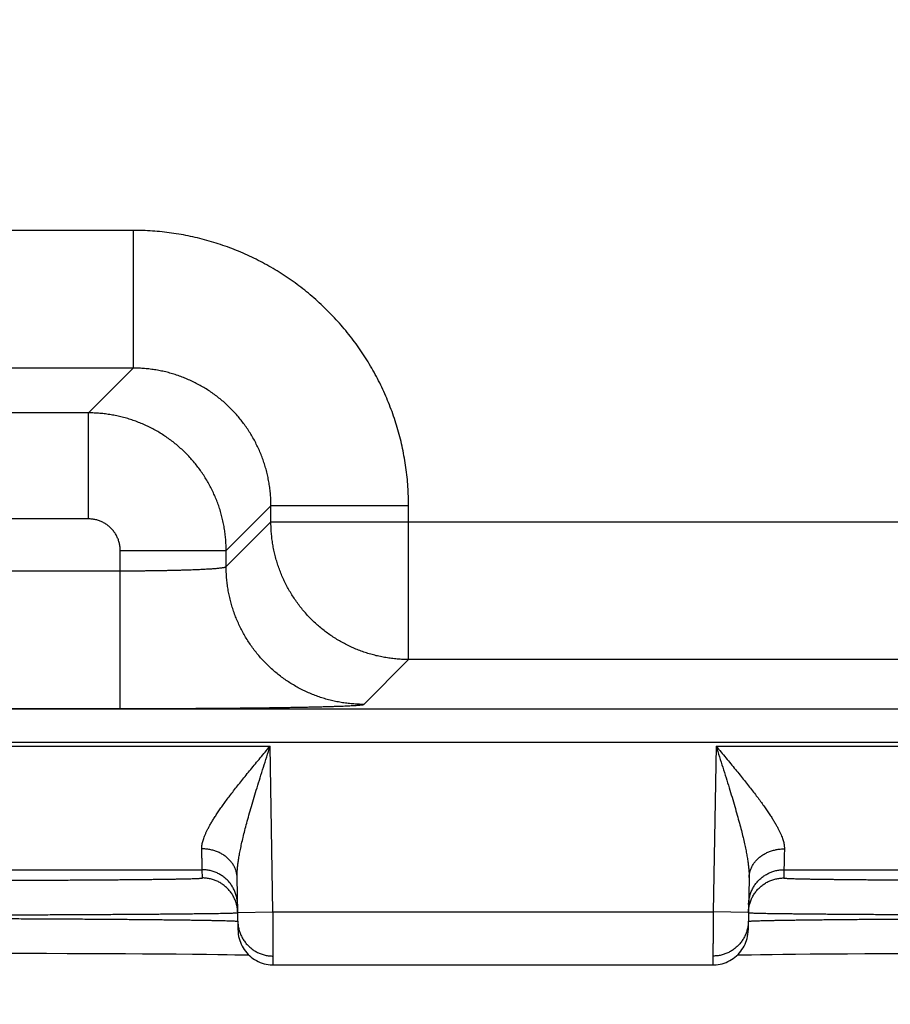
# Model space of a CAD drawing. Header units: inches. Extents: x 0 to 34, y 0 to 22.
# Tile 91 of 112: x 24.627 to 25.12, y 13.934 to 14.492. Entities that reach past the tile are written whole.
import ezdxf

# ---------------------------------------------------------------- set-up
doc = ezdxf.new("R2010")
doc.units = ezdxf.units.IN
doc.header["$LTSCALE"] = 1.87
doc.header["$MEASUREMENT"] = 0
doc.layers.get('0').update_dxf_attribs({"linetype": 'CONTINUOUS'})
doc.layers.add('DIMENSIONS', color=7, linetype='CONTINUOUS')
doc.styles.get("Standard").update_dxf_attribs({"font": 'txt', "width": 0.8})
doc.dimstyles.new('DIMSTYLE_1', dxfattribs={"dimtxt": 0.125, "dimasz": 0.18, "dimexe": 0.18, "dimexo": 0.0625, "dimgap": 0.09, "dimtad": 0, "dimtih": 1, "dimtoh": 1, "dimdec": 3, "dimzin": 4, "dimdsep": 46, "dimtxsty": 'STANDARD', "dimblk": '_FILLED', "dimblk1": '_FILLED', "dimblk2": '_FILLED', "dimcen": 0.09, "dimadec": 0, "dimazin": 0, "dimtp": 0.01, "dimtm": 0.01, "dimtfac": 1, "dimtdec": 3, "dimtofl": 0, "dimtmove": 0, "dimatfit": 3, "dimldrblk": '_FILLED', "dimfxl": 1, "dimtolj": 1, "dimtzin": 4, "dimarcsym": 0})

# ---------------------------------------------------------------- blocks, each defined once
blk = doc.blocks.new('_FILLED')
at = {"color": 0, "linetype": 'BYBLOCK'}
blk.add_solid([(0, 0), (-1, 0.1736), (-1, -0.1736)], dxfattribs=at)
blk = doc.blocks.new('*D6')
at = {"layer": 'DIMENSIONS', "color": 2, "linetype": 'CONTINUOUS'}
for p, q in [((25.45245, 14.88595), (25.45245, 13.08141)), ((24.52245, 14.87442), (24.52245, 13.08141)), ((24.98745, 13.20641), (23.68932, 13.20641)), ((24.52245, 13.20641), (24.98745, 13.20641)), ((25.45245, 13.20641), (24.98745, 13.20641))]:
    blk.add_line(p, q, dxfattribs=at)
at = {"layer": 'DIMENSIONS', "color": 2, "linetype": 'CONTINUOUS', "xscale": 0.18, "yscale": 0.18, "zscale": 0.18, "rotation": 180}
blk.add_blockref('_FILLED', (24.52245, 13.20641), dxfattribs=at)
at = {"layer": 'DIMENSIONS', "color": 2, "linetype": 'CONTINUOUS', "xscale": 0.18, "yscale": 0.18, "zscale": 0.18}
blk.add_blockref('_FILLED', (25.45245, 13.20641), dxfattribs=at)
at = {"layer": 'DIMENSIONS', "color": 2, "linetype": 'CONTINUOUS', "width": 0.8}
for s, p in [('[', (22.92682, 13.14391)), (']', (23.52682, 13.14391)), ('7X ', (22.10182, 13.14391)), ('.930', (22.40182, 13.14391)), ('23.62', (23.02682, 13.14391))]:
    blk.add_text(s, height=0.125, dxfattribs=at).set_placement(p)

msp = doc.modelspace()

# ---------------------------------------------------------------- linework, layer by layer
at = {"color": 7, "linetype": 'CONTINUOUS'}
for p, q in [((24.6916, 14.37228), (24.54129, 14.37228)), ((24.6916, 14.37228), (24.6916, 14.29429)), ((24.6916, 14.29429), (24.54129, 14.29429)), ((24.6916, 14.29429), (24.66623, 14.26892)), ((24.66623, 14.26892), (24.56666, 14.26892)), ((24.66623, 14.20893), (24.66623, 14.26892)), ((24.76959, 14.21631), (24.74422, 14.19094)), ((24.84758, 14.21631), (24.76959, 14.21631)), ((24.76959, 14.20728), (24.76959, 14.21631)), ((24.84758, 14.12929), (24.84758, 14.21631)), ((24.66623, 14.20893), (24.56666, 14.20893)), ((24.74422, 14.18191), (24.76959, 14.20728)), ((24.76959, 14.20728), (25.3933, 14.20728)), ((24.68423, 14.19094), (24.74422, 14.19094)), ((24.68423, 14.10156), (24.68423, 14.19094)), ((24.74422, 14.18191), (24.74422, 14.19094)), ((24.54866, 14.17955), (24.68423, 14.17955)), ((24.82221, 14.10392), (24.84758, 14.12929)), ((25.31531, 14.12929), (24.84758, 14.12929)), ((18.41877, 14.10148), (25.80914, 14.10148)), ((24.54866, 14.10156), (24.68423, 14.10156)), ((18.41877, 14.08246), (25.80914, 14.08246)), ((24.09177, 14.0803), (24.76912, 14.0803)), ((24.77076, 13.98641), (24.76912, 14.0803)), ((25.02177, 14.0803), (25.02013, 13.98641)), ((25.02177, 14.0803), (25.69912, 14.0803)), ((24.13021, 14.01031), (24.73068, 14.01031)), ((24.73077, 14.00563), (24.73068, 14.01031)), ((25.06021, 14.01031), (25.06013, 14.00563)), ((25.06021, 14.01031), (25.66068, 14.01031)), ((24.75094, 13.97606), (24.75042, 14.00582)), ((25.04048, 14.00582), (25.03996, 13.97606)), ((24.75076, 13.98606), (24.77076, 13.98641)), ((24.77076, 13.98641), (25.02013, 13.98641)), ((25.04013, 13.98606), (25.02013, 13.98641)), ((24.61813, 13.96306), (24.63037, 13.96303)), ((24.63037, 13.96303), (24.6424, 13.963)), ((24.6424, 13.963), (24.65416, 13.96296)), ((24.65416, 13.96296), (24.66559, 13.96292)), ((24.66559, 13.96292), (24.67666, 13.96287)), ((24.67666, 13.96287), (24.68727, 13.96281)), ((24.68727, 13.96281), (24.69681, 13.96275)), ((24.69681, 13.96275), (24.70515, 13.96269)), ((24.70515, 13.96269), (24.71593, 13.9626)), ((24.71593, 13.9626), (24.72521, 13.96251)), ((24.72521, 13.96251), (24.73307, 13.96242)), ((24.73307, 13.96242), (24.73954, 13.96234)), ((24.73954, 13.96234), (24.7448, 13.96227)), ((24.7448, 13.96227), (24.74918, 13.9622)), ((24.74918, 13.9622), (24.75399, 13.96211)), ((24.75399, 13.96211), (24.75703, 13.96205)), ((25.03387, 13.96205), (25.03756, 13.96213)), ((25.03756, 13.96213), (25.04178, 13.9622)), ((25.04178, 13.9622), (25.047, 13.96228)), ((25.047, 13.96228), (25.05347, 13.96237)), ((25.05347, 13.96237), (25.05962, 13.96245)), ((25.05962, 13.96245), (25.06675, 13.96252)), ((25.06675, 13.96252), (25.07505, 13.9626)), ((25.07505, 13.9626), (25.08478, 13.96268)), ((25.08478, 13.96268), (25.09621, 13.96276)), ((25.09621, 13.96276), (25.10613, 13.96282)), ((25.10613, 13.96282), (25.11754, 13.96288)), ((25.11754, 13.96288), (25.13121, 13.96294)), ((24.77093, 13.95641), (25.01996, 13.95641))]:
    msp.add_line(p, q, dxfattribs=at)
for points in [[(24.75094, 13.97606), (24.75099, 13.97489), (24.75111, 13.97373), (24.75131, 13.97257), (24.75156, 13.97143), (24.75189, 13.97031), (24.75228, 13.9692), (24.75273, 13.96812), (24.75325, 13.96707), (24.75383, 13.96605), (24.75446, 13.96507), (24.75515, 13.96412), (24.7559, 13.96322), (24.7567, 13.96236), (24.75755, 13.96155), (24.75844, 13.9608), (24.75937, 13.96009), (24.76035, 13.95944), (24.76136, 13.95885), (24.7624, 13.95832), (24.76348, 13.95785), (24.76458, 13.95745), (24.7657, 13.95711), (24.76684, 13.95684), (24.76799, 13.95663), (24.76915, 13.95649), (24.77032, 13.95642), (24.77093, 13.95641)], [(25.01996, 13.95641), (25.02057, 13.95642), (25.02174, 13.95649), (25.0229, 13.95663), (25.02406, 13.95684), (25.02519, 13.95711), (25.02632, 13.95745), (25.02741, 13.95785), (25.02849, 13.95832), (25.02953, 13.95885), (25.03054, 13.95944), (25.03152, 13.96009), (25.03245, 13.9608), (25.03335, 13.96155), (25.03419, 13.96236), (25.03499, 13.96322), (25.03574, 13.96412), (25.03643, 13.96507), (25.03707, 13.96605), (25.03764, 13.96707), (25.03816, 13.96812), (25.03861, 13.9692), (25.039, 13.97031), (25.03933, 13.97143), (25.03959, 13.97257), (25.03978, 13.97373), (25.0399, 13.97489), (25.03996, 13.97606)]]:
    msp.add_lwpolyline(points, dxfattribs=at)
for points, knots in [([(24.84758, 14.21631), (24.84758, 14.21812), (24.84751, 14.22174), (24.84723, 14.22717), (24.84676, 14.23259), (24.8461, 14.238), (24.84524, 14.24338), (24.84421, 14.24872), (24.84298, 14.25403), (24.84157, 14.25929), (24.83998, 14.2645), (24.83821, 14.26965), (24.83626, 14.27474), (24.83413, 14.27975), (24.83183, 14.28469), (24.82936, 14.28954), (24.82672, 14.2943), (24.82391, 14.29897), (24.82095, 14.30354), (24.81782, 14.308), (24.81454, 14.31235), (24.81112, 14.31658), (24.80754, 14.32069), (24.80383, 14.32468), (24.79998, 14.32853), (24.796, 14.33224), (24.79189, 14.33582), (24.78765, 14.33924), (24.7833, 14.34252), (24.77884, 14.34565), (24.77427, 14.34861), (24.76961, 14.35142), (24.76484, 14.35406), (24.75999, 14.35653), (24.75505, 14.35883), (24.75004, 14.36096), (24.74495, 14.36291), (24.7398, 14.36468), (24.73459, 14.36627), (24.72933, 14.36768), (24.72402, 14.36891), (24.71868, 14.36995), (24.7133, 14.3708), (24.70789, 14.37146), (24.70247, 14.37193), (24.69704, 14.37222), (24.69341, 14.37228), (24.6916, 14.37228)], [0, 0, 0, 0, 0.022161, 0.044356, 0.066574, 0.088801, 0.111028, 0.133246, 0.155464, 0.177691, 0.199926, 0.222163, 0.244394, 0.266622, 0.288847, 0.311071, 0.333295, 0.35552, 0.377746, 0.399972, 0.422198, 0.444423, 0.466649, 0.488874, 0.511099, 0.533323, 0.555548, 0.577774, 0.6, 0.622226, 0.644452, 0.666678, 0.688903, 0.711128, 0.733352, 0.755576, 0.777805, 0.800041, 0.822277, 0.844507, 0.866729, 0.888953, 0.911185, 0.933417, 0.955638, 0.977836, 1, 1, 1, 1]), ([(24.76959, 14.21631), (24.76959, 14.21738), (24.76955, 14.21953), (24.76935, 14.22275), (24.76902, 14.22596), (24.76855, 14.22915), (24.76796, 14.23232), (24.76723, 14.23546), (24.76638, 14.23857), (24.76539, 14.24164), (24.76428, 14.24467), (24.76305, 14.24765), (24.76169, 14.25058), (24.76022, 14.25344), (24.75863, 14.25625), (24.75692, 14.25898), (24.7551, 14.26164), (24.75318, 14.26423), (24.75114, 14.26673), (24.74901, 14.26915), (24.74678, 14.27147), (24.74445, 14.27371), (24.74204, 14.27584), (24.73954, 14.27787), (24.73695, 14.2798), (24.73429, 14.28162), (24.73155, 14.28332), (24.72875, 14.28492), (24.72588, 14.28639), (24.72296, 14.28775), (24.71998, 14.28898), (24.71695, 14.29009), (24.71388, 14.29108), (24.71077, 14.29193), (24.70762, 14.29266), (24.70445, 14.29325), (24.70126, 14.29372), (24.69805, 14.29405), (24.69483, 14.29425), (24.69268, 14.29429), (24.6916, 14.29429)], [0, 0, 0, 0, 0.026326, 0.05265, 0.078971, 0.105291, 0.131612, 0.157932, 0.18425, 0.210565, 0.236878, 0.263188, 0.289496, 0.315803, 0.34211, 0.368417, 0.394724, 0.421029, 0.447334, 0.473639, 0.499944, 0.526249, 0.552554, 0.578861, 0.605169, 0.631478, 0.657787, 0.684098, 0.71041, 0.736723, 0.763038, 0.789358, 0.815684, 0.842013, 0.868345, 0.894675, 0.921003, 0.947332, 0.973663, 1, 1, 1, 1]), ([(24.74422, 14.19094), (24.74422, 14.19201), (24.74418, 14.19416), (24.74397, 14.19738), (24.74364, 14.20059), (24.74318, 14.20378), (24.74258, 14.20695), (24.74185, 14.21009), (24.74099, 14.2132), (24.74001, 14.21627), (24.7389, 14.2193), (24.73766, 14.22228), (24.7363, 14.22521), (24.73483, 14.22807), (24.73324, 14.23087), (24.73153, 14.23361), (24.72971, 14.23627), (24.72779, 14.23885), (24.72575, 14.24135), (24.72362, 14.24377), (24.72139, 14.24609), (24.71906, 14.24832), (24.71665, 14.25046), (24.71414, 14.25249), (24.71156, 14.25442), (24.7089, 14.25624), (24.70616, 14.25795), (24.70335, 14.25954), (24.70049, 14.26102), (24.69756, 14.26237), (24.69458, 14.26361), (24.69155, 14.26472), (24.68848, 14.2657), (24.68537, 14.26656), (24.68223, 14.26728), (24.67906, 14.26788), (24.67587, 14.26835), (24.67267, 14.26868), (24.66945, 14.26888), (24.66731, 14.26892), (24.66623, 14.26892)], [0, 0, 0, 0, 0.02633, 0.052658, 0.078985, 0.10531, 0.131635, 0.157961, 0.184286, 0.210609, 0.236933, 0.26326, 0.289587, 0.315904, 0.342203, 0.368494, 0.394785, 0.42108, 0.447383, 0.473692, 0.500001, 0.526307, 0.552615, 0.578933, 0.605258, 0.631584, 0.657907, 0.684231, 0.710561, 0.736892, 0.763218, 0.789538, 0.815859, 0.842182, 0.868502, 0.894809, 0.921107, 0.947401, 0.973698, 1, 1, 1, 1]), ([(24.68423, 14.19094), (24.68423, 14.19128), (24.68421, 14.19197), (24.68412, 14.19301), (24.68397, 14.19404), (24.68376, 14.19507), (24.68349, 14.19608), (24.68316, 14.19708), (24.68277, 14.19806), (24.68233, 14.19901), (24.68183, 14.19993), (24.68128, 14.20082), (24.68068, 14.20168), (24.68003, 14.20251), (24.67933, 14.20329), (24.67859, 14.20403), (24.67781, 14.20473), (24.67698, 14.20538), (24.67613, 14.20598), (24.67523, 14.20653), (24.67431, 14.20703), (24.67336, 14.20747), (24.67238, 14.20786), (24.67138, 14.20819), (24.67037, 14.20846), (24.66934, 14.20867), (24.66831, 14.20882), (24.66727, 14.20891), (24.66658, 14.20893), (24.66623, 14.20893)], [0, 0, 0, 0, 0.036617, 0.073427, 0.110383, 0.147443, 0.184567, 0.221713, 0.258844, 0.295937, 0.333007, 0.370073, 0.407151, 0.444244, 0.481347, 0.518455, 0.555564, 0.592666, 0.629753, 0.666826, 0.703904, 0.741008, 0.778157, 0.815328, 0.852478, 0.889563, 0.92654, 0.963368, 1, 1, 1, 1]), ([(24.84758, 14.12929), (24.8465, 14.12929), (24.84435, 14.12934), (24.84114, 14.12954), (24.83793, 14.12987), (24.83474, 14.13034), (24.83157, 14.13094), (24.82843, 14.13166), (24.82532, 14.13252), (24.82225, 14.1335), (24.81922, 14.13461), (24.81625, 14.13585), (24.81332, 14.13721), (24.81045, 14.13868), (24.80765, 14.14028), (24.80492, 14.14198), (24.80225, 14.1438), (24.79967, 14.14573), (24.79717, 14.14776), (24.79475, 14.1499), (24.79242, 14.15213), (24.79019, 14.15446), (24.78806, 14.15687), (24.78602, 14.15938), (24.7841, 14.16196), (24.78228, 14.16462), (24.78057, 14.16736), (24.77898, 14.17016), (24.7775, 14.17303), (24.77614, 14.17595), (24.77491, 14.17893), (24.7738, 14.18196), (24.77282, 14.18503), (24.77196, 14.18814), (24.77123, 14.19128), (24.77063, 14.19445), (24.77017, 14.19764), (24.76984, 14.20084), (24.76964, 14.20406), (24.76959, 14.20621), (24.76959, 14.20728)], [0, 0, 0, 0, 0.026315, 0.05263, 0.078945, 0.105261, 0.131577, 0.157893, 0.184209, 0.210526, 0.236843, 0.263161, 0.289478, 0.315796, 0.342114, 0.368432, 0.39475, 0.421068, 0.447387, 0.473705, 0.500023, 0.526342, 0.55266, 0.578978, 0.605297, 0.631615, 0.657932, 0.68425, 0.710567, 0.736885, 0.763203, 0.789519, 0.815835, 0.842151, 0.868467, 0.894785, 0.921098, 0.947404, 0.973703, 1, 1, 1, 1]), ([(24.68423, 14.17955), (24.68512, 14.17955), (24.68689, 14.17955), (24.68954, 14.17955), (24.69219, 14.17957), (24.69481, 14.17958), (24.69742, 14.1796), (24.7, 14.17963), (24.70255, 14.17966), (24.70507, 14.17969), (24.70754, 14.17973), (24.70997, 14.17978), (24.71234, 14.17983), (24.71466, 14.17988), (24.71693, 14.17993), (24.71912, 14.17999), (24.72125, 14.18006), (24.72331, 14.18013), (24.72529, 14.1802), (24.72719, 14.18027), (24.729, 14.18035), (24.73073, 14.18043), (24.73236, 14.18051), (24.7339, 14.1806), (24.73534, 14.18069), (24.73668, 14.18078), (24.73792, 14.18088), (24.73905, 14.18097), (24.74008, 14.18107), (24.74099, 14.18117), (24.74179, 14.18127), (24.74248, 14.18137), (24.74306, 14.18148), (24.74351, 14.18158), (24.74386, 14.18168), (24.74409, 14.18178), (24.7442, 14.18187), (24.74422, 14.18191)], [0, 0, 0, 0, 0.044232, 0.088379, 0.132351, 0.176063, 0.219431, 0.262369, 0.304793, 0.34662, 0.387767, 0.428152, 0.467698, 0.506326, 0.543961, 0.580529, 0.615958, 0.650179, 0.683124, 0.714728, 0.744929, 0.77367, 0.800892, 0.826542, 0.850571, 0.872933, 0.893583, 0.912482, 0.929595, 0.94489, 0.958341, 0.969924, 0.979626, 0.987442, 0.993383, 0.997502, 1, 1, 1, 1]), ([(24.82221, 14.10392), (24.82113, 14.10392), (24.81899, 14.10397), (24.81577, 14.10417), (24.81256, 14.1045), (24.80937, 14.10497), (24.8062, 14.10557), (24.80306, 14.10629), (24.79995, 14.10715), (24.79688, 14.10813), (24.79386, 14.10925), (24.79088, 14.11048), (24.78795, 14.11184), (24.78509, 14.11331), (24.78228, 14.11491), (24.77955, 14.11661), (24.77689, 14.11843), (24.7743, 14.12036), (24.7718, 14.12239), (24.76938, 14.12453), (24.76706, 14.12676), (24.76482, 14.12909), (24.76269, 14.1315), (24.76066, 14.13401), (24.75873, 14.13659), (24.75691, 14.13925), (24.7552, 14.14199), (24.75361, 14.14479), (24.75213, 14.14766), (24.75078, 14.15058), (24.74954, 14.15356), (24.74843, 14.15659), (24.74745, 14.15966), (24.74659, 14.16277), (24.74586, 14.16591), (24.74527, 14.16907), (24.7448, 14.17226), (24.74447, 14.17547), (24.74427, 14.17869), (24.74422, 14.18084), (24.74422, 14.18191)], [0, 0, 0, 0, 0.026313, 0.052627, 0.078941, 0.105256, 0.131571, 0.157886, 0.184201, 0.210517, 0.236833, 0.263149, 0.289465, 0.315782, 0.342098, 0.368415, 0.394732, 0.421049, 0.447367, 0.473684, 0.500001, 0.526318, 0.552636, 0.578953, 0.60527, 0.631587, 0.657904, 0.68422, 0.710537, 0.736853, 0.763169, 0.789485, 0.8158, 0.842115, 0.86843, 0.894745, 0.921059, 0.947373, 0.973687, 1, 1, 1, 1]), ([(24.68423, 14.10156), (24.68589, 14.10156), (24.6892, 14.10156), (24.69416, 14.10156), (24.69912, 14.10157), (24.70407, 14.10158), (24.70898, 14.1016), (24.71387, 14.10161), (24.71871, 14.10163), (24.72351, 14.10166), (24.72827, 14.10168), (24.73296, 14.10171), (24.73759, 14.10174), (24.74215, 14.10178), (24.74663, 14.10182), (24.75103, 14.10186), (24.75535, 14.1019), (24.75957, 14.10195), (24.7637, 14.102), (24.76772, 14.10205), (24.77163, 14.1021), (24.77543, 14.10216), (24.77911, 14.10222), (24.78266, 14.10228), (24.78609, 14.10234), (24.78938, 14.10241), (24.79254, 14.10247), (24.79555, 14.10254), (24.79842, 14.10261), (24.80114, 14.10269), (24.80371, 14.10276), (24.80612, 14.10284), (24.80838, 14.10291), (24.81047, 14.10299), (24.81239, 14.10307), (24.81415, 14.10315), (24.81574, 14.10323), (24.81716, 14.10332), (24.81841, 14.1034), (24.81947, 14.10348), (24.82037, 14.10357), (24.82108, 14.10365), (24.82162, 14.10373), (24.82197, 14.10382), (24.82216, 14.10388), (24.82221, 14.10392)], [0, 0, 0, 0, 0.035977, 0.071975, 0.107921, 0.143744, 0.179376, 0.214763, 0.249874, 0.284676, 0.319114, 0.353132, 0.386681, 0.419721, 0.452213, 0.484116, 0.515391, 0.545996, 0.575888, 0.605026, 0.633377, 0.660905, 0.687572, 0.713339, 0.73817, 0.762041, 0.784923, 0.806782, 0.827586, 0.847306, 0.865922, 0.883412, 0.89975, 0.914912, 0.928879, 0.941638, 0.953174, 0.963469, 0.972505, 0.980274, 0.986769, 0.991984, 0.995917, 0.998574, 1, 1, 1, 1]), ([(24.73042, 14.0221), (24.73041, 14.02241), (24.73043, 14.02306), (24.73052, 14.02406), (24.7307, 14.02512), (24.73096, 14.02625), (24.73132, 14.02745), (24.73176, 14.02873), (24.73231, 14.0301), (24.73296, 14.03156), (24.73371, 14.03312), (24.73459, 14.03478), (24.73559, 14.03655), (24.73671, 14.03843), (24.73797, 14.04042), (24.73937, 14.04254), (24.74091, 14.04479), (24.74259, 14.04716), (24.74441, 14.04965), (24.74638, 14.05228), (24.74848, 14.05502), (24.75073, 14.05789), (24.75309, 14.06086), (24.75557, 14.06394), (24.75816, 14.0671), (24.76082, 14.07033), (24.76355, 14.07362), (24.76632, 14.07695), (24.76818, 14.07919), (24.76912, 14.0803)], [0, 0, 0, 0, 0.013236, 0.027352, 0.042505, 0.058846, 0.076525, 0.09569, 0.116482, 0.139034, 0.16349, 0.189989, 0.218657, 0.249614, 0.282978, 0.318846, 0.35729, 0.398371, 0.442119, 0.488511, 0.537504, 0.589001, 0.642842, 0.698842, 0.756713, 0.816111, 0.876686, 0.938097, 1, 1, 1, 1]), ([(24.75042, 14.00582), (24.75041, 14.00638), (24.75041, 14.00754), (24.7505, 14.00938), (24.75066, 14.01142), (24.75092, 14.01366), (24.75127, 14.01614), (24.75173, 14.01886), (24.75231, 14.02186), (24.75301, 14.02514), (24.75384, 14.02873), (24.75481, 14.03263), (24.75592, 14.03685), (24.75718, 14.04139), (24.75857, 14.04625), (24.76009, 14.0514), (24.76174, 14.05683), (24.76349, 14.06248), (24.76532, 14.06832), (24.7672, 14.07428), (24.76848, 14.07829), (24.76912, 14.0803)], [0, 0, 0, 0, 0.021607, 0.04545, 0.071829, 0.101043, 0.133409, 0.169229, 0.208763, 0.252275, 0.299988, 0.352112, 0.408756, 0.469966, 0.53563, 0.605543, 0.679319, 0.756437, 0.836125, 0.91757, 1, 1, 1, 1]), ([(25.02177, 14.0803), (25.02271, 14.07919), (25.02457, 14.07695), (25.02734, 14.07362), (25.03007, 14.07033), (25.03274, 14.0671), (25.03532, 14.06394), (25.0378, 14.06086), (25.04017, 14.05789), (25.04241, 14.05502), (25.04451, 14.05228), (25.04648, 14.04965), (25.04831, 14.04716), (25.04999, 14.04479), (25.05152, 14.04254), (25.05292, 14.04042), (25.05418, 14.03843), (25.0553, 14.03655), (25.0563, 14.03478), (25.05718, 14.03312), (25.05794, 14.03156), (25.05859, 14.0301), (25.05913, 14.02873), (25.05958, 14.02745), (25.05993, 14.02625), (25.06019, 14.02512), (25.06037, 14.02406), (25.06047, 14.02306), (25.06048, 14.02241), (25.06047, 14.0221)], [0, 0, 0, 0, 0.061903, 0.123314, 0.183889, 0.243287, 0.301158, 0.357157, 0.410999, 0.462496, 0.511489, 0.55788, 0.601629, 0.64271, 0.681154, 0.717022, 0.750385, 0.781342, 0.810011, 0.83651, 0.860966, 0.883518, 0.90431, 0.923475, 0.941154, 0.957495, 0.972648, 0.986764, 1, 1, 1, 1]), ([(25.02177, 14.0803), (25.02241, 14.07829), (25.02369, 14.07428), (25.02557, 14.06832), (25.0274, 14.06248), (25.02915, 14.05683), (25.0308, 14.0514), (25.03232, 14.04625), (25.03371, 14.04139), (25.03497, 14.03685), (25.03608, 14.03263), (25.03705, 14.02873), (25.03788, 14.02514), (25.03858, 14.02186), (25.03916, 14.01886), (25.03962, 14.01614), (25.03997, 14.01366), (25.04023, 14.01142), (25.04039, 14.00938), (25.04048, 14.00754), (25.04049, 14.00638), (25.04048, 14.00582)], [0, 0, 0, 0, 0.08243, 0.163875, 0.243563, 0.320681, 0.394457, 0.46437, 0.530035, 0.591244, 0.647888, 0.700013, 0.747725, 0.791237, 0.830771, 0.866592, 0.898957, 0.928172, 0.954551, 0.978393, 1, 1, 1, 1]), ([(24.73068, 14.01031), (24.73068, 14.01034), (24.73068, 14.01043), (24.73068, 14.01064), (24.73067, 14.01096), (24.73066, 14.01141), (24.73065, 14.01197), (24.73063, 14.01265), (24.73061, 14.01344), (24.73059, 14.01436), (24.73057, 14.01538), (24.73055, 14.01652), (24.73052, 14.01776), (24.73049, 14.01912), (24.73045, 14.02057), (24.73043, 14.02158), (24.73042, 14.0221)], [0, 0, 0, 0, 0.007236, 0.024644, 0.052201, 0.089863, 0.13757, 0.195244, 0.262784, 0.340076, 0.426986, 0.523364, 0.629046, 0.743852, 0.86758, 1, 1, 1, 1]), ([(24.75042, 14.00582), (24.75041, 14.00614), (24.75038, 14.00678), (24.75026, 14.00773), (24.75008, 14.00868), (24.74983, 14.00962), (24.74952, 14.01054), (24.74914, 14.01144), (24.74871, 14.01233), (24.74821, 14.01319), (24.74765, 14.01403), (24.74703, 14.01484), (24.74636, 14.01561), (24.74564, 14.01636), (24.74487, 14.01706), (24.74405, 14.01773), (24.74318, 14.01836), (24.74227, 14.01894), (24.74132, 14.01948), (24.74034, 14.01998), (24.73932, 14.02042), (24.73827, 14.02082), (24.7372, 14.02116), (24.7361, 14.02146), (24.73499, 14.0217), (24.73386, 14.02188), (24.73272, 14.02201), (24.73157, 14.02209), (24.7308, 14.0221), (24.73042, 14.0221)], [0, 0, 0, 0, 0.033592, 0.067234, 0.100974, 0.134859, 0.168934, 0.203241, 0.237817, 0.272694, 0.307901, 0.343461, 0.379392, 0.415706, 0.452411, 0.489508, 0.526993, 0.564859, 0.603092, 0.641674, 0.680584, 0.719796, 0.759282, 0.79901, 0.838945, 0.87905, 0.919288, 0.959618, 1, 1, 1, 1]), ([(25.04048, 14.00582), (25.04048, 14.00614), (25.04051, 14.00678), (25.04063, 14.00773), (25.04081, 14.00868), (25.04106, 14.00962), (25.04137, 14.01054), (25.04175, 14.01144), (25.04219, 14.01233), (25.04269, 14.01319), (25.04324, 14.01403), (25.04386, 14.01484), (25.04453, 14.01561), (25.04525, 14.01636), (25.04603, 14.01706), (25.04685, 14.01773), (25.04771, 14.01836), (25.04862, 14.01894), (25.04957, 14.01948), (25.05056, 14.01998), (25.05157, 14.02042), (25.05262, 14.02082), (25.05369, 14.02116), (25.05479, 14.02146), (25.0559, 14.0217), (25.05703, 14.02188), (25.05817, 14.02201), (25.05932, 14.02209), (25.06009, 14.0221), (25.06047, 14.0221)], [0, 0, 0, 0, 0.033591, 0.067233, 0.100972, 0.134857, 0.168932, 0.203239, 0.237814, 0.27269, 0.307897, 0.343457, 0.379388, 0.415702, 0.452407, 0.489504, 0.526989, 0.564855, 0.603088, 0.64167, 0.680581, 0.719793, 0.75928, 0.799008, 0.838943, 0.879049, 0.919287, 0.959618, 1, 1, 1, 1]), ([(25.06047, 14.0221), (25.06046, 14.02158), (25.06044, 14.02057), (25.06041, 14.01912), (25.06038, 14.01776), (25.06035, 14.01652), (25.06032, 14.01538), (25.0603, 14.01436), (25.06028, 14.01344), (25.06026, 14.01265), (25.06024, 14.01197), (25.06023, 14.01141), (25.06022, 14.01096), (25.06022, 14.01064), (25.06021, 14.01043), (25.06021, 14.01034), (25.06021, 14.01031)], [0, 0, 0, 0, 0.132421, 0.256146, 0.370948, 0.476627, 0.573004, 0.659912, 0.737205, 0.804747, 0.862422, 0.910132, 0.947796, 0.975354, 0.992764, 1, 1, 1, 1]), ([(24.75068, 13.99066), (24.75068, 13.99104), (24.75064, 13.99181), (24.75052, 13.99295), (24.75034, 13.99409), (24.75009, 13.99521), (24.74977, 13.99632), (24.74939, 13.99741), (24.74896, 13.99847), (24.74846, 13.99951), (24.7479, 14.00051), (24.74728, 14.00149), (24.74661, 14.00242), (24.74589, 14.00332), (24.74512, 14.00417), (24.74429, 14.00498), (24.74343, 14.00574), (24.74252, 14.00644), (24.74157, 14.0071), (24.74059, 14.0077), (24.73957, 14.00824), (24.73853, 14.00872), (24.73746, 14.00914), (24.73636, 14.0095), (24.73525, 14.00979), (24.73412, 14.01002), (24.73298, 14.01019), (24.73184, 14.01029), (24.73107, 14.01031), (24.73068, 14.01031)], [0, 0, 0, 0, 0.037036, 0.074073, 0.111109, 0.148146, 0.185182, 0.222218, 0.259255, 0.296292, 0.333328, 0.370365, 0.407402, 0.444439, 0.481476, 0.518513, 0.55555, 0.592587, 0.629624, 0.666662, 0.703699, 0.740736, 0.777774, 0.814812, 0.851849, 0.888887, 0.925925, 0.962962, 1, 1, 1, 1]), ([(25.04021, 13.99066), (25.04022, 13.99104), (25.04025, 13.99181), (25.04037, 13.99295), (25.04056, 13.99409), (25.04081, 13.99521), (25.04112, 13.99632), (25.0415, 13.99741), (25.04194, 13.99847), (25.04244, 13.99951), (25.043, 14.00051), (25.04361, 14.00149), (25.04428, 14.00242), (25.045, 14.00332), (25.04578, 14.00417), (25.0466, 14.00498), (25.04746, 14.00574), (25.04837, 14.00644), (25.04932, 14.0071), (25.0503, 14.0077), (25.05132, 14.00824), (25.05236, 14.00872), (25.05344, 14.00914), (25.05453, 14.0095), (25.05564, 14.00979), (25.05677, 14.01002), (25.05791, 14.01019), (25.05906, 14.01029), (25.05982, 14.01031), (25.06021, 14.01031)], [0, 0, 0, 0, 0.037036, 0.074073, 0.111109, 0.148146, 0.185182, 0.222218, 0.259255, 0.296292, 0.333328, 0.370365, 0.407402, 0.444439, 0.481476, 0.518513, 0.55555, 0.592587, 0.629624, 0.666662, 0.703699, 0.740736, 0.777774, 0.814812, 0.851849, 0.888887, 0.925925, 0.962962, 1, 1, 1, 1]), ([(24.58081, 14.00432), (24.58256, 14.00432), (24.58605, 14.00432), (24.59128, 14.00432), (24.59649, 14.00433), (24.60169, 14.00433), (24.60686, 14.00434), (24.61199, 14.00435), (24.61709, 14.00436), (24.62214, 14.00437), (24.62714, 14.00438), (24.63209, 14.0044), (24.63698, 14.00441), (24.64179, 14.00443), (24.64653, 14.00445), (24.6512, 14.00447), (24.65577, 14.00449), (24.66025, 14.00452), (24.66464, 14.00454), (24.66893, 14.00457), (24.6731, 14.0046), (24.67717, 14.00463), (24.68112, 14.00466), (24.68494, 14.00469), (24.68864, 14.00472), (24.69221, 14.00475), (24.69564, 14.00479), (24.69893, 14.00482), (24.70208, 14.00486), (24.70508, 14.0049), (24.70793, 14.00493), (24.71063, 14.00497), (24.71316, 14.00501), (24.71554, 14.00505), (24.71775, 14.00509), (24.71979, 14.00514), (24.72167, 14.00518), (24.72337, 14.00522), (24.7249, 14.00526), (24.72626, 14.00531), (24.72743, 14.00535), (24.72843, 14.0054), (24.72925, 14.00544), (24.72988, 14.00549), (24.73036, 14.00552), (24.73059, 14.00557), (24.73077, 14.00559), (24.73077, 14.00563)], [0, 0, 0, 0, 0.034938, 0.069822, 0.104609, 0.139256, 0.17372, 0.207965, 0.241959, 0.275665, 0.309042, 0.342047, 0.374635, 0.40676, 0.438383, 0.469471, 0.499988, 0.529897, 0.55916, 0.587742, 0.615608, 0.642725, 0.669059, 0.694578, 0.71925, 0.743045, 0.765938, 0.787899, 0.808901, 0.828917, 0.847922, 0.865896, 0.882816, 0.89866, 0.913408, 0.927046, 0.939559, 0.950929, 0.961138, 0.970173, 0.978025, 0.984687, 0.990153, 0.994415, 0.997469, 0.999319, 1, 1, 1, 1]), ([(24.75076, 13.98606), (24.75075, 13.98642), (24.75072, 13.98716), (24.7506, 13.98827), (24.75042, 13.98941), (24.75017, 13.99053), (24.74985, 13.99164), (24.74948, 13.99273), (24.74904, 13.99379), (24.74854, 13.99483), (24.74798, 13.99584), (24.74736, 13.99681), (24.74669, 13.99774), (24.74597, 13.99864), (24.7452, 13.99949), (24.74438, 14.0003), (24.74351, 14.00106), (24.7426, 14.00176), (24.74165, 14.00242), (24.74067, 14.00302), (24.73965, 14.00356), (24.73861, 14.00404), (24.73754, 14.00446), (24.73644, 14.00482), (24.73533, 14.00511), (24.7342, 14.00534), (24.73306, 14.00551), (24.73192, 14.00561), (24.73115, 14.00563), (24.73077, 14.00563)], [0, 0, 0, 0, 0.034394, 0.071532, 0.10867, 0.145808, 0.182946, 0.220084, 0.257223, 0.294361, 0.331499, 0.368637, 0.405776, 0.442914, 0.480053, 0.517192, 0.55433, 0.591469, 0.628608, 0.665747, 0.702886, 0.740025, 0.777164, 0.814303, 0.851443, 0.888582, 0.925721, 0.962861, 1, 1, 1, 1]), ([(25.04013, 13.98606), (25.04014, 13.98642), (25.04017, 13.98716), (25.04029, 13.98827), (25.04048, 13.98941), (25.04073, 13.99053), (25.04104, 13.99164), (25.04142, 13.99273), (25.04186, 13.99379), (25.04236, 13.99483), (25.04291, 13.99584), (25.04353, 13.99681), (25.0442, 13.99774), (25.04492, 13.99864), (25.0457, 13.99949), (25.04652, 14.0003), (25.04738, 14.00106), (25.04829, 14.00176), (25.04924, 14.00242), (25.05022, 14.00302), (25.05124, 14.00356), (25.05228, 14.00404), (25.05335, 14.00446), (25.05445, 14.00482), (25.05556, 14.00511), (25.05669, 14.00534), (25.05783, 14.00551), (25.05898, 14.00561), (25.05974, 14.00563), (25.06013, 14.00563)], [0, 0, 0, 0, 0.034394, 0.071532, 0.10867, 0.145808, 0.182946, 0.220084, 0.257223, 0.294361, 0.331499, 0.368637, 0.405776, 0.442914, 0.480053, 0.517191, 0.55433, 0.591469, 0.628608, 0.665747, 0.702886, 0.740025, 0.777164, 0.814303, 0.851443, 0.888582, 0.925721, 0.962861, 1, 1, 1, 1]), ([(25.06013, 14.00563), (25.06013, 14.00559), (25.06031, 14.00557), (25.06053, 14.00552), (25.06102, 14.00549), (25.06164, 14.00544), (25.06246, 14.0054), (25.06346, 14.00535), (25.06464, 14.00531), (25.06599, 14.00526), (25.06752, 14.00522), (25.06923, 14.00518), (25.0711, 14.00514), (25.07314, 14.00509), (25.07536, 14.00505), (25.07773, 14.00501), (25.08027, 14.00497), (25.08296, 14.00493), (25.08581, 14.0049), (25.08881, 14.00486), (25.09196, 14.00482), (25.09525, 14.00479), (25.09868, 14.00475), (25.10225, 14.00472), (25.10595, 14.00469), (25.10978, 14.00466), (25.11372, 14.00463), (25.11779, 14.0046), (25.12197, 14.00457), (25.12625, 14.00454), (25.13064, 14.00452), (25.13512, 14.00449), (25.1397, 14.00447), (25.14436, 14.00445), (25.1491, 14.00443), (25.15392, 14.00441), (25.1588, 14.0044), (25.16375, 14.00438), (25.16875, 14.00437), (25.17381, 14.00436), (25.1789, 14.00435), (25.18404, 14.00434), (25.1892, 14.00433), (25.1944, 14.00433), (25.19961, 14.00432), (25.20484, 14.00432), (25.20833, 14.00432), (25.21008, 14.00432)], [0, 0, 0, 0, 0.000681, 0.002532, 0.005586, 0.009848, 0.015314, 0.021977, 0.029829, 0.038864, 0.049073, 0.060443, 0.072956, 0.086595, 0.101343, 0.117187, 0.134107, 0.152081, 0.171086, 0.191101, 0.212103, 0.234064, 0.256956, 0.280752, 0.305424, 0.330943, 0.357277, 0.384394, 0.412261, 0.440844, 0.470107, 0.500017, 0.530535, 0.561624, 0.593247, 0.625371, 0.657958, 0.690964, 0.724342, 0.758049, 0.792043, 0.826288, 0.860752, 0.895399, 0.930186, 0.965069, 1, 1, 1, 1]), ([(24.58081, 13.98467), (24.58275, 13.98467), (24.58662, 13.98468), (24.59241, 13.9847), (24.59819, 13.98471), (24.60396, 13.98473), (24.60969, 13.98474), (24.61539, 13.98476), (24.62105, 13.98478), (24.62666, 13.9848), (24.63222, 13.98482), (24.63772, 13.98484), (24.64315, 13.98486), (24.64851, 13.98489), (24.65379, 13.98491), (24.65899, 13.98494), (24.66409, 13.98496), (24.6691, 13.98499), (24.674, 13.98502), (24.67879, 13.98505), (24.68347, 13.98507), (24.68803, 13.9851), (24.69247, 13.98513), (24.69677, 13.98517), (24.70094, 13.9852), (24.70497, 13.98523), (24.70886, 13.98526), (24.71259, 13.98529), (24.71617, 13.98533), (24.7196, 13.98536), (24.72286, 13.98539), (24.72596, 13.98543), (24.72889, 13.98546), (24.73165, 13.9855), (24.73423, 13.98553), (24.73663, 13.98557), (24.73885, 13.9856), (24.74089, 13.98563), (24.74274, 13.98567), (24.7444, 13.9857), (24.74587, 13.98574), (24.74715, 13.98577), (24.74823, 13.98581), (24.74912, 13.98584), (24.7498, 13.98588), (24.75033, 13.98589), (24.75053, 13.98594), (24.75066, 13.98595)], [0, 0, 0, 0, 0.034185, 0.068322, 0.102374, 0.136301, 0.170067, 0.203635, 0.236968, 0.270025, 0.302769, 0.335161, 0.367158, 0.398722, 0.429814, 0.460405, 0.49046, 0.519943, 0.548817, 0.577049, 0.60461, 0.631467, 0.657587, 0.682938, 0.707492, 0.731222, 0.754102, 0.776107, 0.797209, 0.817383, 0.836603, 0.85485, 0.872102, 0.888338, 0.903537, 0.917684, 0.930763, 0.94276, 0.953657, 0.963441, 0.972101, 0.979627, 0.98601, 0.991243, 0.995322, 0.998241, 1, 1, 1, 1]), ([(24.77093, 13.95641), (24.77093, 13.95642), (24.77093, 13.95651), (24.77093, 13.95655), (24.77093, 13.95678), (24.77093, 13.95704), (24.77093, 13.95741), (24.77093, 13.95784), (24.77092, 13.95836), (24.77092, 13.95895), (24.77091, 13.95962), (24.77091, 13.96037), (24.77091, 13.96118), (24.7709, 13.96207), (24.77089, 13.96303), (24.77089, 13.96405), (24.77088, 13.96513), (24.77088, 13.96627), (24.77087, 13.96746), (24.77086, 13.96871), (24.77085, 13.97001), (24.77085, 13.97135), (24.77084, 13.97273), (24.77083, 13.97415), (24.77082, 13.97561), (24.77081, 13.9771), (24.7708, 13.97861), (24.7708, 13.98014), (24.77079, 13.9817), (24.77078, 13.98326), (24.77077, 13.98483), (24.77076, 13.98589), (24.77076, 13.98641)], [0, 0, 0, 0, 0.00064, 0.004333, 0.010782, 0.019967, 0.031861, 0.046436, 0.063662, 0.083494, 0.105867, 0.130717, 0.157984, 0.187601, 0.219471, 0.253497, 0.289593, 0.327669, 0.367598, 0.409245, 0.452499, 0.497264, 0.543433, 0.590893, 0.639507, 0.689121, 0.739592, 0.79079, 0.84258, 0.894814, 0.947338, 1, 1, 1, 1]), ([(25.02013, 13.98641), (25.02013, 13.98589), (25.02012, 13.98483), (25.02012, 13.98326), (25.02011, 13.9817), (25.0201, 13.98014), (25.02009, 13.97861), (25.02008, 13.9771), (25.02007, 13.97561), (25.02006, 13.97415), (25.02005, 13.97273), (25.02005, 13.97135), (25.02004, 13.97001), (25.02003, 13.96871), (25.02002, 13.96746), (25.02002, 13.96627), (25.02001, 13.96513), (25.02, 13.96405), (25.02, 13.96303), (25.01999, 13.96207), (25.01999, 13.96118), (25.01998, 13.96037), (25.01998, 13.95962), (25.01997, 13.95895), (25.01997, 13.95836), (25.01997, 13.95784), (25.01996, 13.95741), (25.01996, 13.95704), (25.01996, 13.95678), (25.01996, 13.95655), (25.01996, 13.95651), (25.01996, 13.95642), (25.01996, 13.95641)], [0, 0, 0, 0, 0.052662, 0.105186, 0.15742, 0.20921, 0.260408, 0.310879, 0.360493, 0.409107, 0.456567, 0.502736, 0.547501, 0.590755, 0.632402, 0.672331, 0.710407, 0.746503, 0.780529, 0.812399, 0.842016, 0.869283, 0.894133, 0.916506, 0.936338, 0.953564, 0.968139, 0.980033, 0.989218, 0.995667, 0.99936, 1, 1, 1, 1]), ([(25.04023, 13.98595), (25.04036, 13.98594), (25.04056, 13.98589), (25.0411, 13.98588), (25.04177, 13.98584), (25.04267, 13.98581), (25.04375, 13.98577), (25.04503, 13.98574), (25.04649, 13.9857), (25.04816, 13.98567), (25.05001, 13.98563), (25.05204, 13.9856), (25.05426, 13.98557), (25.05666, 13.98553), (25.05924, 13.9855), (25.062, 13.98546), (25.06493, 13.98543), (25.06803, 13.98539), (25.07129, 13.98536), (25.07471, 13.98533), (25.0783, 13.98529), (25.08203, 13.98526), (25.08592, 13.98523), (25.08995, 13.9852), (25.09411, 13.98517), (25.09842, 13.98513), (25.10285, 13.9851), (25.10741, 13.98507), (25.11209, 13.98505), (25.11689, 13.98502), (25.12179, 13.98499), (25.1268, 13.98496), (25.1319, 13.98494), (25.1371, 13.98491), (25.14238, 13.98489), (25.14774, 13.98486), (25.15317, 13.98484), (25.15867, 13.98482), (25.16423, 13.9848), (25.16984, 13.98478), (25.1755, 13.98476), (25.1812, 13.98474), (25.18694, 13.98473), (25.1927, 13.98471), (25.19848, 13.9847), (25.20428, 13.98468), (25.20814, 13.98467), (25.21008, 13.98467)], [0, 0, 0, 0, 0.001759, 0.004678, 0.008756, 0.013989, 0.020371, 0.027896, 0.036555, 0.046339, 0.057235, 0.069229, 0.082307, 0.096452, 0.11165, 0.127883, 0.145133, 0.163377, 0.182595, 0.202765, 0.223864, 0.245867, 0.268746, 0.292475, 0.317028, 0.342378, 0.368498, 0.395356, 0.422919, 0.451153, 0.480029, 0.509514, 0.539571, 0.570164, 0.601259, 0.632824, 0.664824, 0.697217, 0.729963, 0.763023, 0.796357, 0.829928, 0.863696, 0.897625, 0.931678, 0.965816, 1, 1, 1, 1]), ([(24.58085, 13.98274), (24.58278, 13.98274), (24.58665, 13.98273), (24.59245, 13.98272), (24.59823, 13.9827), (24.60399, 13.98268), (24.60973, 13.98266), (24.61543, 13.98264), (24.62109, 13.98262), (24.62671, 13.9826), (24.63227, 13.98258), (24.63777, 13.98255), (24.64321, 13.98252), (24.64857, 13.9825), (24.65385, 13.98247), (24.65904, 13.98244), (24.66415, 13.9824), (24.66915, 13.98237), (24.67406, 13.98234), (24.67885, 13.9823), (24.68353, 13.98227), (24.68809, 13.98223), (24.69253, 13.98219), (24.69683, 13.98215), (24.701, 13.98211), (24.70503, 13.98207), (24.70892, 13.98203), (24.71266, 13.98199), (24.71624, 13.98195), (24.71967, 13.9819), (24.72293, 13.98186), (24.72603, 13.98182), (24.72896, 13.98177), (24.73172, 13.98173), (24.7343, 13.98168), (24.7367, 13.98164), (24.73892, 13.98159), (24.74096, 13.98155), (24.74281, 13.9815), (24.74447, 13.98145), (24.74594, 13.98141), (24.74722, 13.98136), (24.74831, 13.98132), (24.7492, 13.98127), (24.74988, 13.98122), (24.75041, 13.98119), (24.75062, 13.98114), (24.75075, 13.98113)], [0, 0, 0, 0, 0.034176, 0.068309, 0.102358, 0.136287, 0.170057, 0.203629, 0.236961, 0.270017, 0.302758, 0.335147, 0.36714, 0.398699, 0.429788, 0.460377, 0.49043, 0.51991, 0.548779, 0.577008, 0.604564, 0.631417, 0.657533, 0.682881, 0.707432, 0.731159, 0.754036, 0.776038, 0.797138, 0.817309, 0.836528, 0.854773, 0.872024, 0.888261, 0.903462, 0.91761, 0.93069, 0.942688, 0.953588, 0.963377, 0.972042, 0.979574, 0.985964, 0.991207, 0.995295, 0.998225, 1, 1, 1, 1]), ([(24.75085, 13.98099), (24.75086, 13.98064), (24.75089, 13.9799), (24.75101, 13.97879), (24.7512, 13.97765), (24.75144, 13.97653), (24.75176, 13.97542), (24.75214, 13.97434), (24.75258, 13.97327), (24.75307, 13.97223), (24.75363, 13.97123), (24.75425, 13.97025), (24.75492, 13.96932), (24.75564, 13.96842), (24.75642, 13.96757), (24.75724, 13.96676), (24.7581, 13.96601), (24.75901, 13.9653), (24.75996, 13.96464), (24.76094, 13.96405), (24.76196, 13.96351), (24.763, 13.96302), (24.76407, 13.9626), (24.76517, 13.96225), (24.76628, 13.96195), (24.76741, 13.96172), (24.76855, 13.96156), (24.7697, 13.96146), (24.77046, 13.96143), (24.77085, 13.96143)], [0, 0, 0, 0, 0.034076, 0.071226, 0.108376, 0.145526, 0.182676, 0.219826, 0.256976, 0.294126, 0.331277, 0.368427, 0.405578, 0.442728, 0.479879, 0.51703, 0.554181, 0.591332, 0.628483, 0.665634, 0.702786, 0.739937, 0.777089, 0.814241, 0.851392, 0.888544, 0.925696, 0.962848, 1, 1, 1, 1]), ([(25.04004, 13.98098), (25.04003, 13.98063), (25.04, 13.9799), (25.03988, 13.97879), (25.0397, 13.97765), (25.03945, 13.97653), (25.03913, 13.97542), (25.03876, 13.97434), (25.03832, 13.97327), (25.03782, 13.97223), (25.03726, 13.97123), (25.03664, 13.97025), (25.03597, 13.96932), (25.03525, 13.96842), (25.03448, 13.96757), (25.03366, 13.96676), (25.03279, 13.96601), (25.03188, 13.9653), (25.03093, 13.96464), (25.02995, 13.96405), (25.02894, 13.96351), (25.02789, 13.96302), (25.02682, 13.9626), (25.02572, 13.96225), (25.02461, 13.96195), (25.02348, 13.96172), (25.02234, 13.96156), (25.0212, 13.96146), (25.02043, 13.96143), (25.02005, 13.96143)], [0, 0, 0, 0, 0.033932, 0.071088, 0.108243, 0.145399, 0.182555, 0.21971, 0.256866, 0.294022, 0.331178, 0.368334, 0.40549, 0.442646, 0.479802, 0.516958, 0.554115, 0.591272, 0.628428, 0.665585, 0.702742, 0.739899, 0.777056, 0.814213, 0.851371, 0.888528, 0.925685, 0.962843, 1, 1, 1, 1]), ([(25.04014, 13.98113), (25.04027, 13.98114), (25.04048, 13.98119), (25.04101, 13.98122), (25.04169, 13.98127), (25.04259, 13.98132), (25.04367, 13.98136), (25.04495, 13.98141), (25.04642, 13.98145), (25.04808, 13.9815), (25.04993, 13.98155), (25.05197, 13.98159), (25.05419, 13.98164), (25.05659, 13.98168), (25.05917, 13.98173), (25.06193, 13.98177), (25.06486, 13.98182), (25.06796, 13.98186), (25.07122, 13.9819), (25.07465, 13.98195), (25.07823, 13.98199), (25.08197, 13.98203), (25.08585, 13.98207), (25.08988, 13.98211), (25.09405, 13.98215), (25.09836, 13.98219), (25.10279, 13.98223), (25.10735, 13.98227), (25.11203, 13.9823), (25.11683, 13.98234), (25.12173, 13.98237), (25.12674, 13.9824), (25.13184, 13.98244), (25.13704, 13.98247), (25.14232, 13.9825), (25.14768, 13.98252), (25.15312, 13.98255), (25.15862, 13.98258), (25.16418, 13.9826), (25.1698, 13.98262), (25.17546, 13.98264), (25.18116, 13.98266), (25.1869, 13.98268), (25.19266, 13.9827), (25.19844, 13.98272), (25.20424, 13.98273), (25.20811, 13.98274), (25.21005, 13.98274)], [0, 0, 0, 0, 0.001775, 0.004705, 0.008793, 0.014034, 0.020425, 0.027956, 0.03662, 0.046407, 0.057306, 0.069302, 0.08238, 0.096526, 0.111724, 0.127958, 0.145207, 0.163449, 0.182664, 0.202831, 0.223928, 0.245927, 0.268803, 0.292528, 0.317078, 0.342424, 0.36854, 0.395395, 0.422954, 0.451185, 0.480056, 0.509538, 0.539594, 0.570186, 0.601278, 0.632839, 0.664835, 0.697227, 0.729971, 0.763028, 0.796363, 0.829937, 0.863709, 0.89764, 0.931692, 0.965825, 1, 1, 1, 1])]:
    msp.add_open_spline(points, degree=3, knots=knots, dxfattribs=at)
for points in [[(24.75066, 13.98595), (24.75071, 13.98595), (24.75076, 13.98594), (24.75076, 13.98598)], [(24.75076, 13.98598), (24.75076, 13.98601), (24.75076, 13.98604), (24.75076, 13.98606)], [(25.04013, 13.98598), (25.04013, 13.98601), (25.04013, 13.98604), (25.04013, 13.98606)], [(25.04013, 13.98598), (25.04013, 13.98594), (25.04018, 13.98595), (25.04023, 13.98595)], [(24.75075, 13.98113), (24.7508, 13.98113), (24.75085, 13.98112), (24.75085, 13.98108)], [(25.04004, 13.98108), (25.04004, 13.98112), (25.0401, 13.98113), (25.04014, 13.98113)]]:
    msp.add_open_spline(points, degree=3, dxfattribs=at)

# ---------------------------------------------------------------- dimensions: what is measured, and where the dimension line sits
at = {"layer": 'DIMENSIONS', "color": 2, "linetype": 'CONTINUOUS'}
dim = msp.add_linear_dim(base=(24.52245, 13.20641), p1=(25.45245, 14.88595), p2=(24.52245, 14.87442), angle=180, text='7X <>', dimstyle='DIMSTYLE_1', dxfattribs=at)
dim.commit()
dim.dimension.update_dxf_attribs({"geometry": '*D6', "text_midpoint": (22.86432, 13.20641), "dimtype": 160})

doc.saveas('drawing.dxf')
